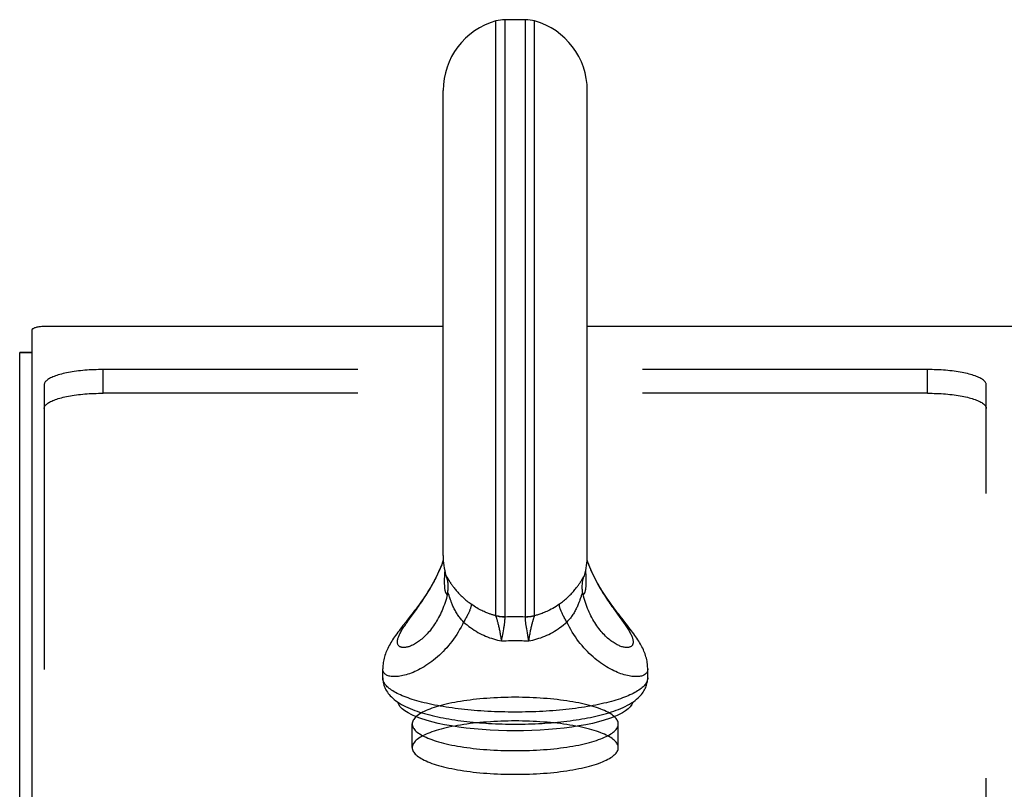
# Model space of a CAD drawing. Header units: inches. Extents: x 0 to 220, y 0 to 142.
# Tile 40 of 76: x 39.05 to 43.23, y 107.58 to 110.85. Entities that reach past the tile are written whole.
import ezdxf

# ---------------------------------------------------------------- set-up
doc = ezdxf.new("R2010")
doc.units = ezdxf.units.IN
doc.header["$LTSCALE"] = 12.090517
doc.header["$MEASUREMENT"] = 0
doc.linetypes.add('HIDDEN', pattern=[0.2, 0.1, -0.1])
doc.layers.get('0').update_dxf_attribs({"linetype": 'CONTINUOUS'})
doc.layers.add('DEFAULT_2', color=8, linetype='HIDDEN')

msp = doc.modelspace()

# ---------------------------------------------------------------- linework, layer by layer
at = {"color": 7, "linetype": 'Continuous'}
for p, q in [((41.0682, 108.3187), (41.0682, 110.8422)), ((41.1069, 110.8475), (41.1069, 108.3135)), ((41.1944, 110.8475), (41.1069, 110.8475)), ((41.1944, 108.3135), (41.1944, 110.8475)), ((41.2331, 108.3187), (41.2331, 110.8422)), ((40.8446, 108.5725), (40.8446, 110.5475)), ((41.4566, 108.5725), (41.4566, 110.5475)), ((39.0986, 109.5301), (39.0986, 106.3003)), ((40.8446, 109.5456), (39.1586, 109.5456)), ((96.6366, 109.5456), (41.4566, 109.5456)), ((39.0986, 109.4351), (39.0466, 109.4351)), ((39.0986, 109.4341), (39.0466, 109.4341)), ((40.863, 108.4784), (40.8639, 108.4769)), ((40.8678, 108.4701), (40.8697, 108.467)), ((41.4335, 108.4701), (41.4379, 108.4777)), ((40.8721, 108.3973), (40.8708, 108.4011)), ((40.8747, 108.3892), (40.8721, 108.3973)), ((40.8762, 108.3847), (40.8747, 108.3892)), ((41.4299, 108.3992), (41.4266, 108.3892)), ((40.7224, 108.3324), (40.7311, 108.3443)), ((40.6947, 108.2941), (40.7021, 108.3045)), ((41.0962, 108.2305), (41.0989, 108.2446)), ((41.0989, 108.2446), (41.1005, 108.2535)), ((41.1005, 108.2535), (41.102, 108.262)), ((41.2024, 108.2446), (41.2008, 108.2535)), ((41.2042, 108.2353), (41.2024, 108.2446)), ((41.206, 108.2257), (41.2042, 108.2353)), ((41.0923, 108.2107), (41.0962, 108.2305)), ((41.209, 108.2107), (41.206, 108.2257)), ((40.5882, 108.0945), (40.5881, 108.0921)), ((40.5881, 108.0541), (40.5881, 108.0922)), ((41.7131, 108.0541), (41.7131, 108.0922)), ((41.0256, 107.8614), (41.0368, 107.8607)), ((41.0368, 107.8607), (41.0532, 107.8598)), ((41.0795, 107.8304), (41.0444, 107.8321)), ((41.2915, 107.8343), (41.2569, 107.8321))]:
    msp.add_line(p, q, dxfattribs=at)
at = {"color": 3, "linetype": 'Continuous'}
msp.add_line((39.0466, 34.4452), (39.0466, 109.4351), dxfattribs=at)
at = {"color": 7, "linetype": 'Continuous'}
for points in [[(39.1586, 109.5456), (39.1539, 109.5455), (39.1493, 109.5454), (39.1446, 109.5452), (39.1401, 109.5448), (39.1357, 109.5444), (39.1314, 109.5439), (39.1273, 109.5433), (39.1234, 109.5426), (39.1197, 109.5419), (39.1162, 109.541), (39.113, 109.5401), (39.1101, 109.5392), (39.1075, 109.5382), (39.1052, 109.5371), (39.1032, 109.536), (39.1016, 109.5349), (39.1003, 109.5337), (39.0994, 109.5325), (39.0988, 109.5313), (39.0986, 109.5301)], [(40.8453, 108.5529), (40.8424, 108.5448), (40.8383, 108.5341), (40.8341, 108.5236), (40.8297, 108.5134), (40.8252, 108.5033), (40.8206, 108.4934), (40.8158, 108.4837), (40.811, 108.4742), (40.8061, 108.4648), (40.8011, 108.4556), (40.7959, 108.4466), (40.7907, 108.4377), (40.7855, 108.4289), (40.7801, 108.4202), (40.7747, 108.4117), (40.7692, 108.4033), (40.7637, 108.395), (40.7581, 108.3868), (40.7525, 108.3788), (40.7468, 108.3708), (40.7411, 108.3629), (40.7354, 108.3551), (40.7296, 108.3473), (40.7236, 108.3394), (40.7176, 108.3315), (40.7114, 108.3235), (40.7051, 108.3154)], [(40.7311, 108.3443), (40.7355, 108.3505), (40.7399, 108.3568), (40.7445, 108.3632), (40.749, 108.3698), (40.7536, 108.3764), (40.7582, 108.3832), (40.7629, 108.3902), (40.7675, 108.3973), (40.7722, 108.4045), (40.7768, 108.4118), (40.7815, 108.4193), (40.7861, 108.4269), (40.7907, 108.4346), (40.7952, 108.4425), (40.7997, 108.4505), (40.8041, 108.4586), (40.8085, 108.4669), (40.8128, 108.4753), (40.817, 108.4838), (40.8211, 108.4924), (40.8252, 108.5011), (40.8291, 108.5099), (40.8329, 108.5188), (40.8365, 108.5278), (40.8401, 108.5368), (40.8434, 108.546), (40.8454, 108.5515)], [(41.4559, 108.5515), (41.4578, 108.546), (41.4612, 108.5368), (41.4648, 108.5278), (41.4684, 108.5188), (41.4722, 108.5099), (41.4761, 108.5011), (41.4801, 108.4924), (41.4843, 108.4838), (41.4885, 108.4753), (41.4928, 108.4669), (41.4971, 108.4586), (41.5016, 108.4505), (41.5061, 108.4425), (41.5106, 108.4346), (41.5152, 108.4269), (41.5198, 108.4193), (41.5245, 108.4118), (41.5291, 108.4045), (41.5338, 108.3973), (41.5384, 108.3902), (41.543, 108.3832), (41.5477, 108.3764), (41.5523, 108.3698), (41.5568, 108.3632), (41.5613, 108.3568), (41.5658, 108.3505), (41.5702, 108.3443), (41.5746, 108.3383), (41.5953, 108.3098)], [(41.6026, 108.3072), (41.5962, 108.3154), (41.5899, 108.3235), (41.5837, 108.3315), (41.5776, 108.3395), (41.5717, 108.3473), (41.5659, 108.3551), (41.5601, 108.363), (41.5544, 108.3708), (41.5488, 108.3788), (41.5432, 108.3868), (41.5376, 108.395), (41.5321, 108.4033), (41.5266, 108.4117), (41.5212, 108.4203), (41.5158, 108.4289), (41.5105, 108.4377), (41.5053, 108.4466), (41.5002, 108.4556), (41.4952, 108.4648), (41.4903, 108.4742), (41.4854, 108.4837), (41.4807, 108.4934), (41.4761, 108.5033), (41.4716, 108.5134), (41.4672, 108.5237), (41.463, 108.5342), (41.4589, 108.5448), (41.456, 108.5529)], [(40.8513, 108.509), (40.8511, 108.5056), (40.8507, 108.5011), (40.8504, 108.4967), (40.8502, 108.4923), (40.8499, 108.4881), (40.8498, 108.4839), (40.8496, 108.4797), (40.8495, 108.4756), (40.8494, 108.4715), (40.8493, 108.4674), (40.8493, 108.4633)], [(40.8563, 108.4887), (40.8565, 108.4882), (40.8569, 108.487), (40.8573, 108.4861), (40.8577, 108.4852), (40.8581, 108.4846)], [(40.8563, 108.4887), (40.8567, 108.4875), (40.857, 108.4861), (40.8573, 108.4851), (40.8574, 108.4843), (40.8576, 108.4837), (40.8576, 108.4836)], [(40.8581, 108.4846), (40.8585, 108.484), (40.8589, 108.4836)], [(40.8589, 108.4836), (40.8595, 108.4833), (40.8597, 108.4832), (40.8599, 108.483), (40.8601, 108.4828), (40.8604, 108.4825), (40.8606, 108.4821), (40.8609, 108.4817), (40.8612, 108.4813), (40.8615, 108.4808), (40.8618, 108.4803), (40.8622, 108.4797), (40.8625, 108.4791), (40.863, 108.4784)], [(41.4417, 108.4833), (41.4423, 108.4836), (41.4428, 108.484), (41.4432, 108.4846), (41.4436, 108.4853), (41.444, 108.4861), (41.4444, 108.4871), (41.4448, 108.4882), (41.4449, 108.4887)], [(41.4437, 108.4834), (41.4437, 108.4834), (41.4437, 108.4834), (41.4437, 108.4837), (41.4438, 108.4843), (41.444, 108.4851), (41.4443, 108.4861), (41.4446, 108.4875), (41.4449, 108.4887)], [(41.452, 108.4633), (41.452, 108.4674), (41.4519, 108.4714), (41.4518, 108.4755), (41.4517, 108.4796), (41.4515, 108.4838), (41.4513, 108.488), (41.4511, 108.4922), (41.4509, 108.4965), (41.4506, 108.5009), (41.4502, 108.5054), (41.45, 108.509)], [(40.8493, 108.4633), (40.8493, 108.4594), (40.8494, 108.4557), (40.8495, 108.4522), (40.8496, 108.4489), (40.8497, 108.4457), (40.8499, 108.4427), (40.8502, 108.4398), (40.8504, 108.437), (40.8507, 108.4343), (40.851, 108.4318), (40.8514, 108.4294), (40.8518, 108.427), (40.8522, 108.4248), (40.8527, 108.4227), (40.8532, 108.4208), (40.8537, 108.4189), (40.8543, 108.4172), (40.8549, 108.4156), (40.8555, 108.4141), (40.8562, 108.4128), (40.8569, 108.4117), (40.8577, 108.4107), (40.8584, 108.4099), (40.8593, 108.4093), (40.8601, 108.4088), (40.861, 108.4086), (40.8619, 108.4086), (40.8628, 108.4088)], [(40.8628, 108.4088), (40.8637, 108.4135), (40.8645, 108.4181), (40.8651, 108.4228), (40.8656, 108.4275), (40.866, 108.4322), (40.8661, 108.4369), (40.8662, 108.4416), (40.866, 108.4464), (40.8657, 108.4511), (40.8653, 108.4558), (40.8647, 108.4605), (40.8639, 108.4651), (40.863, 108.4697), (40.862, 108.4743), (40.8608, 108.4789), (40.8594, 108.4834)], [(40.8639, 108.4769), (40.8655, 108.474), (40.8678, 108.4701)], [(40.8697, 108.467), (40.8707, 108.4652), (40.8718, 108.4635), (40.8729, 108.4617), (40.874, 108.46), (40.8751, 108.4583), (40.8763, 108.4564), (40.8776, 108.4544), (40.879, 108.4523), (40.8806, 108.45), (40.8824, 108.4474), (40.8844, 108.4447), (40.8865, 108.4418), (40.8888, 108.4387), (40.8914, 108.4354), (40.8941, 108.432), (40.897, 108.4284), (40.9002, 108.4247), (40.9034, 108.421), (40.9068, 108.4172), (40.9103, 108.4135), (40.9138, 108.4097), (40.9175, 108.406), (40.9213, 108.4023), (40.9251, 108.3986), (40.9291, 108.3949), (40.9331, 108.3913), (40.9372, 108.3877), (40.9414, 108.3841), (40.9456, 108.3806), (40.95, 108.3771), (40.9544, 108.3736), (40.9588, 108.3702), (40.9634, 108.3668)], [(41.3379, 108.3668), (41.3424, 108.3702), (41.3469, 108.3736), (41.3513, 108.3771), (41.3556, 108.3806), (41.3599, 108.3841), (41.3641, 108.3877), (41.3682, 108.3913), (41.3722, 108.3949), (41.3762, 108.3986), (41.38, 108.4023), (41.3838, 108.406), (41.3875, 108.4097), (41.391, 108.4135), (41.3945, 108.4172), (41.3979, 108.421), (41.4011, 108.4247), (41.4042, 108.4284), (41.4072, 108.432), (41.4099, 108.4354), (41.4125, 108.4387), (41.4148, 108.4418), (41.4169, 108.4447), (41.4189, 108.4474), (41.4207, 108.45), (41.4223, 108.4523), (41.4237, 108.4544), (41.425, 108.4564), (41.4262, 108.4583), (41.4273, 108.46), (41.4284, 108.4617), (41.4295, 108.4635), (41.4306, 108.4652), (41.4316, 108.467), (41.4335, 108.4701)], [(41.4385, 108.4088), (41.4376, 108.4135), (41.4368, 108.4181), (41.4361, 108.4228), (41.4357, 108.4275), (41.4353, 108.4322), (41.4352, 108.4369), (41.4351, 108.4416), (41.4353, 108.4464), (41.4356, 108.4511), (41.436, 108.4558), (41.4366, 108.4605), (41.4374, 108.4651), (41.4383, 108.4697), (41.4393, 108.4743), (41.4405, 108.4789), (41.4419, 108.4834)], [(41.4379, 108.4777), (41.4383, 108.4784), (41.4387, 108.4791), (41.4391, 108.4797), (41.4395, 108.4803), (41.4398, 108.4808), (41.4401, 108.4813), (41.4404, 108.4817), (41.4407, 108.4821), (41.4409, 108.4825), (41.4412, 108.4828), (41.4414, 108.483), (41.4416, 108.4832), (41.4417, 108.4833)], [(41.4385, 108.4088), (41.4394, 108.4086), (41.4403, 108.4086), (41.4412, 108.4089), (41.4421, 108.4093), (41.4429, 108.4099), (41.4436, 108.4107), (41.4444, 108.4117), (41.4451, 108.4128), (41.4458, 108.4141), (41.4464, 108.4155), (41.447, 108.4171), (41.4476, 108.4188), (41.4481, 108.4207), (41.4486, 108.4226), (41.449, 108.4247), (41.4495, 108.4269), (41.4499, 108.4293), (41.4502, 108.4317), (41.4506, 108.4342), (41.4508, 108.4369), (41.4511, 108.4397), (41.4513, 108.4426), (41.4515, 108.4456), (41.4517, 108.4488), (41.4518, 108.4522), (41.4519, 108.4557), (41.452, 108.4594), (41.452, 108.4633)], [(40.8628, 108.4088), (40.8605, 108.3999), (40.8581, 108.3911), (40.8555, 108.3823), (40.8527, 108.3737), (40.8498, 108.3651), (40.8467, 108.3567), (40.8434, 108.3484), (40.8401, 108.3403), (40.8365, 108.3323), (40.8329, 108.3245), (40.8291, 108.3169), (40.8252, 108.3094), (40.8211, 108.3021), (40.817, 108.295), (40.8128, 108.2881), (40.8085, 108.2815), (40.8041, 108.275), (40.7997, 108.2687), (40.7952, 108.2627), (40.7907, 108.2569), (40.7861, 108.2513), (40.7815, 108.2459), (40.7768, 108.2408), (40.7722, 108.2359), (40.7675, 108.2312), (40.7629, 108.2267), (40.7582, 108.2225), (40.7536, 108.2185), (40.749, 108.2147), (40.7445, 108.2112), (40.7399, 108.2079), (40.7355, 108.2047), (40.7311, 108.2019), (40.7267, 108.1992), (40.7224, 108.1967), (40.7182, 108.1945), (40.714, 108.1924), (40.71, 108.1906), (40.706, 108.1889), (40.7021, 108.1875), (40.6983, 108.1862), (40.6947, 108.1851), (40.6911, 108.1843), (40.6877, 108.1836), (40.6844, 108.1831), (40.6812, 108.1828), (40.6781, 108.1826), (40.6752, 108.1826), (40.6725, 108.1828), (40.6698, 108.1832), (40.6674, 108.1837), (40.665, 108.1844), (40.6629, 108.1852), (40.6609, 108.1862), (40.659, 108.1874), (40.6574, 108.1886), (40.6559, 108.1901), (40.6545, 108.1916), (40.6534, 108.1933), (40.6524, 108.1952), (40.6516, 108.1972), (40.6509, 108.1993), (40.6505, 108.2015), (40.6502, 108.2039), (40.6501, 108.2063), (40.6502, 108.2089), (40.6505, 108.2116), (40.6509, 108.2145), (40.6516, 108.2174)], [(40.8708, 108.4011), (40.8702, 108.4028), (40.8697, 108.4043), (40.8692, 108.4057), (40.8688, 108.4068), (40.8683, 108.4078), (40.868, 108.4087), (40.8676, 108.4095), (40.8672, 108.4101), (40.8669, 108.4107), (40.8666, 108.4112), (40.8663, 108.4115), (40.8659, 108.4118), (40.8656, 108.412), (40.8653, 108.4121), (40.865, 108.4121), (40.8647, 108.412), (40.8644, 108.4118), (40.8641, 108.4115), (40.8638, 108.411), (40.8635, 108.4104), (40.8631, 108.4097), (40.8628, 108.4088)], [(41.4385, 108.4088), (41.4382, 108.4097), (41.4378, 108.4104), (41.4375, 108.411), (41.4372, 108.4114), (41.4369, 108.4118), (41.4366, 108.412), (41.4363, 108.4121), (41.436, 108.4121), (41.4356, 108.412), (41.4353, 108.4118), (41.435, 108.4116), (41.4347, 108.4112), (41.4344, 108.4107), (41.434, 108.4101), (41.4337, 108.4095), (41.4333, 108.4087), (41.4329, 108.4078), (41.4325, 108.4068), (41.4321, 108.4057), (41.4316, 108.4043), (41.4311, 108.4028), (41.4305, 108.4011), (41.4299, 108.3992)], [(41.5016, 108.2687), (41.4971, 108.275), (41.4928, 108.2815), (41.4885, 108.2881), (41.4843, 108.295), (41.4801, 108.3021), (41.4761, 108.3094), (41.4722, 108.3169), (41.4684, 108.3245), (41.4648, 108.3323), (41.4612, 108.3403), (41.4578, 108.3484), (41.4546, 108.3567), (41.4515, 108.3651), (41.4486, 108.3737), (41.4458, 108.3823), (41.4432, 108.3911), (41.4408, 108.3999), (41.4385, 108.4088)], [(40.9315, 108.2907), (40.9284, 108.294), (40.9253, 108.2973), (40.9224, 108.3006), (40.9194, 108.304), (40.9166, 108.3075), (40.9138, 108.3111), (40.9111, 108.3148), (40.9084, 108.3185), (40.9059, 108.3223), (40.9034, 108.3261), (40.9009, 108.33), (40.8986, 108.334), (40.8963, 108.338), (40.8941, 108.3421), (40.892, 108.3462), (40.8899, 108.3504), (40.888, 108.3545), (40.8862, 108.3586), (40.8845, 108.3625), (40.883, 108.3663), (40.8815, 108.3699), (40.8803, 108.3733), (40.8791, 108.3764), (40.878, 108.3794), (40.8771, 108.3822), (40.8762, 108.3847)], [(40.9634, 108.3668), (40.9635, 108.3654), (40.9635, 108.3638), (40.9634, 108.362), (40.9632, 108.3601), (40.9629, 108.3581), (40.9624, 108.356), (40.9619, 108.3537), (40.9612, 108.3513), (40.9604, 108.3488), (40.9595, 108.3461), (40.9585, 108.3434), (40.9574, 108.3405), (40.9561, 108.3375), (40.9548, 108.3344), (40.9534, 108.3313), (40.9519, 108.328), (40.9502, 108.3246), (40.9485, 108.3211), (40.9467, 108.3176), (40.9448, 108.3139), (40.9427, 108.3102), (40.9407, 108.3064), (40.9385, 108.3026), (40.9362, 108.2987), (40.9339, 108.2947), (40.9315, 108.2907)], [(41.0684, 108.3176), (41.0661, 108.3182), (41.0638, 108.3189), (41.0613, 108.3195), (41.0588, 108.3203), (41.0561, 108.3211), (41.0533, 108.3219), (41.0504, 108.3228), (41.0474, 108.3238), (41.0443, 108.3248), (41.041, 108.326), (41.0376, 108.3272), (41.034, 108.3286), (41.0303, 108.33), (41.0264, 108.3316), (41.0223, 108.3333), (41.0181, 108.3352), (41.0136, 108.3372), (41.009, 108.3394), (41.0041, 108.3418), (40.999, 108.3444), (40.9937, 108.3473), (40.9882, 108.3505), (40.9824, 108.354), (40.9763, 108.3579), (40.97, 108.3621), (40.9634, 108.3668)], [(41.3379, 108.3668), (41.3309, 108.3618), (41.3239, 108.3571), (41.3168, 108.3527), (41.3098, 108.3486), (41.3031, 108.3449), (41.2967, 108.3416), (41.2907, 108.3386), (41.2849, 108.3359), (41.2793, 108.3334), (41.2741, 108.3312), (41.2691, 108.3292), (41.2643, 108.3274), (41.2597, 108.3258), (41.2553, 108.3243), (41.2512, 108.3229), (41.2472, 108.3217), (41.2434, 108.3205), (41.2397, 108.3195), (41.2362, 108.3185), (41.2329, 108.3176)], [(41.3698, 108.2907), (41.3674, 108.2947), (41.3651, 108.2987), (41.3628, 108.3026), (41.3606, 108.3064), (41.3585, 108.3102), (41.3565, 108.3139), (41.3546, 108.3176), (41.3528, 108.3211), (41.3511, 108.3246), (41.3494, 108.328), (41.3479, 108.3313), (41.3465, 108.3344), (41.3451, 108.3375), (41.3439, 108.3405), (41.3428, 108.3434), (41.3418, 108.3461), (41.3409, 108.3488), (41.3401, 108.3513), (41.3394, 108.3537), (41.3389, 108.356), (41.3384, 108.3581), (41.3381, 108.3601), (41.3379, 108.362), (41.3378, 108.3638), (41.3378, 108.3654), (41.3379, 108.3668)], [(41.4266, 108.3892), (41.4251, 108.3847), (41.4242, 108.3822), (41.4233, 108.3794), (41.4222, 108.3764), (41.421, 108.3733), (41.4197, 108.3699), (41.4183, 108.3663), (41.4168, 108.3625), (41.4151, 108.3586), (41.4133, 108.3545), (41.4114, 108.3504), (41.4093, 108.3462), (41.4072, 108.3421), (41.405, 108.338), (41.4027, 108.334), (41.4004, 108.33), (41.3979, 108.3261), (41.3954, 108.3223), (41.3928, 108.3185), (41.3902, 108.3148), (41.3875, 108.3111), (41.3847, 108.3075), (41.3818, 108.304), (41.3789, 108.3006), (41.376, 108.2973), (41.3729, 108.294), (41.3698, 108.2907)], [(40.7021, 108.3045), (40.714, 108.3209), (40.7224, 108.3324)], [(41.0684, 108.3176), (41.0683, 108.3179), (41.0682, 108.3182), (41.0682, 108.3184), (41.0682, 108.3187)], [(41.0682, 108.3187), (41.0729, 108.3175), (41.0777, 108.3164), (41.0825, 108.3156), (41.0874, 108.3148), (41.0922, 108.3143), (41.0971, 108.3139), (41.102, 108.3136), (41.1069, 108.3135)], [(41.0923, 108.2107), (41.0917, 108.2158), (41.091, 108.2209), (41.0903, 108.226), (41.0895, 108.231), (41.0887, 108.2359), (41.0879, 108.2408), (41.0871, 108.2455), (41.0862, 108.2502), (41.0853, 108.2548), (41.0844, 108.2592), (41.0834, 108.2636), (41.0825, 108.2678), (41.0815, 108.2719), (41.0806, 108.2758), (41.0796, 108.2796), (41.0787, 108.2833), (41.0778, 108.2869), (41.0768, 108.2903), (41.0759, 108.2935), (41.0751, 108.2966), (41.0742, 108.2995), (41.0734, 108.3022), (41.0726, 108.3047), (41.0719, 108.3071), (41.0712, 108.3093), (41.0706, 108.3113), (41.07, 108.3131), (41.0694, 108.3148), (41.0689, 108.3163), (41.0684, 108.3176)], [(41.0684, 108.3176), (41.0731, 108.3165), (41.0779, 108.3156), (41.0826, 108.3147), (41.0875, 108.3141), (41.0923, 108.3136), (41.0972, 108.3133), (41.102, 108.3131), (41.1069, 108.3131)], [(41.1944, 108.3135), (41.1993, 108.3136), (41.2042, 108.3139), (41.209, 108.3143), (41.2139, 108.3148), (41.2188, 108.3156), (41.2236, 108.3164), (41.2283, 108.3175), (41.2331, 108.3187)], [(41.1944, 108.3131), (41.1993, 108.3131), (41.2041, 108.3133), (41.209, 108.3136), (41.2138, 108.3141), (41.2186, 108.3147), (41.2234, 108.3156), (41.2282, 108.3165), (41.2329, 108.3176)], [(41.209, 108.2107), (41.2096, 108.2158), (41.2103, 108.2209), (41.211, 108.226), (41.2118, 108.231), (41.2126, 108.2359), (41.2134, 108.2408), (41.2142, 108.2455), (41.2151, 108.2502), (41.216, 108.2548), (41.2169, 108.2592), (41.2179, 108.2636), (41.2188, 108.2678), (41.2197, 108.2719), (41.2207, 108.2758), (41.2216, 108.2796), (41.2226, 108.2833), (41.2235, 108.2869), (41.2244, 108.2903), (41.2253, 108.2935), (41.2262, 108.2966), (41.2271, 108.2995), (41.2279, 108.3022), (41.2286, 108.3047), (41.2294, 108.3071), (41.2301, 108.3093), (41.2307, 108.3113), (41.2313, 108.3131), (41.2319, 108.3148), (41.2324, 108.3163), (41.2329, 108.3176)], [(41.2329, 108.3176), (41.233, 108.3179), (41.233, 108.3182), (41.2331, 108.3184), (41.2331, 108.3187)], [(40.9315, 108.2907), (40.9261, 108.2798), (40.9205, 108.269), (40.9146, 108.2584), (40.9085, 108.248), (40.9021, 108.2378), (40.8955, 108.2279), (40.8887, 108.2181), (40.8817, 108.2087), (40.8745, 108.1995), (40.8672, 108.1905), (40.8597, 108.1819), (40.852, 108.1735), (40.8442, 108.1654), (40.8364, 108.1576), (40.8284, 108.1501), (40.8204, 108.1429), (40.8123, 108.136), (40.8042, 108.1295), (40.7961, 108.1232), (40.7879, 108.1172), (40.7798, 108.1116), (40.7717, 108.1062), (40.7636, 108.1012), (40.7556, 108.0964), (40.7476, 108.092), (40.7397, 108.0878), (40.7319, 108.084), (40.7242, 108.0804), (40.7166, 108.0771), (40.7092, 108.0742), (40.7018, 108.0715), (40.6947, 108.069), (40.6876, 108.0669), (40.6807, 108.065), (40.674, 108.0633), (40.6675, 108.062), (40.6612, 108.0608), (40.6551, 108.06), (40.6492, 108.0594), (40.6435, 108.059), (40.6381, 108.0589), (40.6329, 108.059), (40.628, 108.0593), (40.6233, 108.0599), (40.6189, 108.0606), (40.6147, 108.0616), (40.6109, 108.0628), (40.6073, 108.0642), (40.604, 108.0659), (40.601, 108.0677), (40.5984, 108.0697), (40.596, 108.0718), (40.5939, 108.0742), (40.5922, 108.0768), (40.5907, 108.0795), (40.5896, 108.0824), (40.5888, 108.0855), (40.5883, 108.0887), (40.5881, 108.0921)], [(40.6737, 108.2754), (40.6679, 108.268), (40.6624, 108.2608), (40.6572, 108.2539), (40.6522, 108.2472), (40.6474, 108.2406), (40.6428, 108.2342), (40.6384, 108.2279), (40.6341, 108.2217), (40.6301, 108.2155), (40.6262, 108.2094), (40.6225, 108.2033), (40.619, 108.1972), (40.6156, 108.1912), (40.6124, 108.1851), (40.6095, 108.1791), (40.6067, 108.1732), (40.6041, 108.1673), (40.6017, 108.1613), (40.5995, 108.1554), (40.5975, 108.1494), (40.5956, 108.1433), (40.5939, 108.1372), (40.5925, 108.131), (40.5912, 108.1248), (40.5902, 108.1187), (40.5893, 108.1126), (40.5887, 108.1065), (40.5883, 108.1005), (40.5882, 108.0945)], [(40.6516, 108.2174), (40.6524, 108.2205), (40.6534, 108.2237), (40.6545, 108.2269), (40.6559, 108.2303), (40.6574, 108.2338), (40.659, 108.2375), (40.6609, 108.2412), (40.6629, 108.245), (40.665, 108.2489), (40.6674, 108.253), (40.6698, 108.2571), (40.6725, 108.2614), (40.6752, 108.2657), (40.6781, 108.2702), (40.6812, 108.2748), (40.6844, 108.2794), (40.6877, 108.2842), (40.6911, 108.2891), (40.6947, 108.2941)], [(40.7051, 108.3154), (40.6922, 108.299), (40.6859, 108.2909), (40.6737, 108.2754)], [(40.9315, 108.2907), (40.9387, 108.2844), (40.9461, 108.2783), (40.9535, 108.2725), (40.9611, 108.2669), (40.9688, 108.2615), (40.9766, 108.2564), (40.9845, 108.2516), (40.9925, 108.2469), (41.0005, 108.2426), (41.0086, 108.2385), (41.0168, 108.2346), (41.025, 108.231), (41.0333, 108.2276), (41.0416, 108.2244), (41.05, 108.2216), (41.0584, 108.2189), (41.0668, 108.2165), (41.0753, 108.2143), (41.0838, 108.2124), (41.0923, 108.2107)], [(41.102, 108.262), (41.1027, 108.266), (41.1033, 108.2699), (41.1039, 108.2736), (41.1045, 108.2773), (41.105, 108.2808), (41.1054, 108.2841), (41.1058, 108.2873), (41.1062, 108.2903), (41.1065, 108.2932), (41.1068, 108.2959), (41.107, 108.2985), (41.1071, 108.3009), (41.1072, 108.3031), (41.1073, 108.3051), (41.1073, 108.307), (41.1073, 108.3088), (41.1072, 108.3104), (41.1071, 108.3118), (41.1069, 108.3131)], [(41.1069, 108.3135), (41.1179, 108.3137), (41.1288, 108.3138), (41.1397, 108.3139), (41.1506, 108.3139)], [(41.1069, 108.3131), (41.1069, 108.3132), (41.1069, 108.3133), (41.1069, 108.3134), (41.1069, 108.3135)], [(41.1506, 108.3139), (41.1615, 108.3139), (41.1725, 108.3138), (41.1834, 108.3137), (41.1944, 108.3135)], [(41.2008, 108.2535), (41.1993, 108.262), (41.1986, 108.266), (41.198, 108.2699), (41.1974, 108.2736), (41.1968, 108.2773), (41.1963, 108.2808), (41.1959, 108.2841), (41.1955, 108.2873), (41.1951, 108.2903), (41.1948, 108.2932), (41.1945, 108.2959), (41.1943, 108.2985), (41.1942, 108.3009), (41.1941, 108.3031), (41.194, 108.3051), (41.194, 108.307), (41.194, 108.3088), (41.1941, 108.3104), (41.1942, 108.3118), (41.1944, 108.3131)], [(41.1944, 108.3131), (41.1944, 108.3132), (41.1944, 108.3133), (41.1944, 108.3134), (41.1944, 108.3135)], [(41.209, 108.2107), (41.2175, 108.2124), (41.226, 108.2143), (41.2345, 108.2165), (41.2429, 108.2189), (41.2513, 108.2216), (41.2597, 108.2244), (41.268, 108.2276), (41.2763, 108.231), (41.2845, 108.2346), (41.2927, 108.2385), (41.3008, 108.2426), (41.3088, 108.2469), (41.3168, 108.2515), (41.3246, 108.2564), (41.3324, 108.2615), (41.3401, 108.2669), (41.3477, 108.2725), (41.3552, 108.2783), (41.3626, 108.2844), (41.3698, 108.2907)], [(41.7131, 108.0921), (41.713, 108.0887), (41.7125, 108.0855), (41.7117, 108.0824), (41.7106, 108.0795), (41.7091, 108.0768), (41.7074, 108.0742), (41.7053, 108.0718), (41.7029, 108.0697), (41.7002, 108.0677), (41.6973, 108.0659), (41.694, 108.0642), (41.6904, 108.0628), (41.6865, 108.0616), (41.6824, 108.0606), (41.678, 108.0599), (41.6733, 108.0593), (41.6684, 108.059), (41.6632, 108.0589), (41.6578, 108.059), (41.6521, 108.0594), (41.6462, 108.06), (41.6401, 108.0608), (41.6338, 108.062), (41.6273, 108.0633), (41.6206, 108.065), (41.6137, 108.0669), (41.6066, 108.069), (41.5994, 108.0715), (41.5921, 108.0742), (41.5846, 108.0771), (41.5771, 108.0804), (41.5693, 108.084), (41.5615, 108.0878), (41.5536, 108.092), (41.5457, 108.0964), (41.5377, 108.1012), (41.5296, 108.1062), (41.5215, 108.1116), (41.5133, 108.1172), (41.5052, 108.1232), (41.4971, 108.1295), (41.489, 108.136), (41.4809, 108.1429), (41.4729, 108.1501), (41.4649, 108.1576), (41.457, 108.1654), (41.4493, 108.1735), (41.4416, 108.1819), (41.4341, 108.1905), (41.4268, 108.1995), (41.4196, 108.2087), (41.4126, 108.2181), (41.4058, 108.2279), (41.3992, 108.2378), (41.3928, 108.248), (41.3867, 108.2584), (41.3808, 108.269), (41.3752, 108.2798), (41.3698, 108.2907)], [(41.5953, 108.3098), (41.6029, 108.2993), (41.6066, 108.2941), (41.6102, 108.2891), (41.6136, 108.2842), (41.6169, 108.2794), (41.6201, 108.2748), (41.6231, 108.2702), (41.6261, 108.2657), (41.6288, 108.2614), (41.6315, 108.2571), (41.6339, 108.253), (41.6363, 108.2489), (41.6384, 108.245), (41.6404, 108.2412), (41.6423, 108.2375), (41.6439, 108.2338), (41.6454, 108.2303), (41.6468, 108.2269), (41.6479, 108.2237), (41.6489, 108.2205), (41.6497, 108.2174), (41.6503, 108.2145), (41.6508, 108.2116), (41.6511, 108.2089), (41.6512, 108.2063), (41.6511, 108.2039), (41.6508, 108.2015), (41.6503, 108.1993), (41.6497, 108.1972), (41.6489, 108.1952), (41.6479, 108.1933), (41.6468, 108.1916), (41.6454, 108.1901), (41.6439, 108.1886), (41.6423, 108.1874), (41.6404, 108.1862), (41.6384, 108.1852), (41.6363, 108.1844), (41.6339, 108.1837), (41.6315, 108.1832), (41.6288, 108.1828), (41.6261, 108.1826), (41.6231, 108.1826), (41.6201, 108.1828), (41.6169, 108.1831), (41.6136, 108.1836), (41.6102, 108.1843), (41.6066, 108.1851), (41.6029, 108.1862), (41.5992, 108.1875), (41.5953, 108.1889), (41.5913, 108.1906), (41.5873, 108.1924), (41.5831, 108.1945), (41.5789, 108.1967), (41.5746, 108.1992), (41.5702, 108.2019), (41.5658, 108.2047), (41.5613, 108.2079), (41.5568, 108.2112), (41.5523, 108.2147), (41.5477, 108.2185), (41.543, 108.2225), (41.5384, 108.2267), (41.5338, 108.2312), (41.5291, 108.2359), (41.5245, 108.2408), (41.5198, 108.2459), (41.5152, 108.2513), (41.5106, 108.2569), (41.5061, 108.2627), (41.5016, 108.2687)], [(41.7131, 108.0921), (41.7131, 108.0945), (41.7129, 108.1005), (41.7125, 108.1065), (41.7119, 108.1126), (41.7111, 108.1187), (41.7101, 108.1248), (41.7088, 108.131), (41.7074, 108.1372), (41.7057, 108.1433), (41.7038, 108.1494), (41.7018, 108.1554), (41.6996, 108.1613), (41.6972, 108.1673), (41.6946, 108.1732), (41.6918, 108.1792), (41.6888, 108.1852), (41.6857, 108.1912), (41.6823, 108.1972), (41.6788, 108.2033), (41.6751, 108.2094), (41.6712, 108.2155), (41.6671, 108.2217), (41.6629, 108.2279), (41.6585, 108.2342), (41.6539, 108.2406), (41.6491, 108.2472), (41.6441, 108.2539), (41.6389, 108.2608), (41.6334, 108.268), (41.6276, 108.2754), (41.6216, 108.2831), (41.6026, 108.3072)], [(41.0923, 108.2107), (41.1021, 108.2111), (41.1118, 108.2114), (41.1216, 108.2117), (41.1313, 108.2118), (41.141, 108.2119), (41.1506, 108.212)], [(41.1506, 108.212), (41.1579, 108.212), (41.1652, 108.2119), (41.1724, 108.2118), (41.1797, 108.2117), (41.187, 108.2115), (41.1943, 108.2112), (41.2016, 108.211), (41.209, 108.2107)], [(40.5881, 108.0541), (40.5883, 108.049), (40.5887, 108.0439), (40.5893, 108.0388), (40.5902, 108.0337), (40.5914, 108.0285), (40.5928, 108.0234), (40.5946, 108.0184), (40.5965, 108.0133), (40.5988, 108.0083), (40.6014, 108.0032), (40.6043, 107.9982), (40.6076, 107.9931), (40.6112, 107.9881), (40.6153, 107.983), (40.6197, 107.9779), (40.6247, 107.9727), (40.6303, 107.9674), (40.6365, 107.9622), (40.6433, 107.9568), (40.6508, 107.9515)], [(40.8567, 107.93), (40.8443, 107.932), (40.832, 107.9341), (40.82, 107.9363), (40.8082, 107.9386), (40.7967, 107.941), (40.7853, 107.9434), (40.7743, 107.9459), (40.7634, 107.9485), (40.7529, 107.9512), (40.7426, 107.9539), (40.7326, 107.9567), (40.7229, 107.9596), (40.7135, 107.9625), (40.7044, 107.9655), (40.6956, 107.9686), (40.6871, 107.9717), (40.6789, 107.9748), (40.671, 107.9781), (40.6635, 107.9813), (40.6563, 107.9847), (40.6495, 107.988), (40.6429, 107.9915), (40.6368, 107.9949), (40.631, 107.9984), (40.6255, 108.002), (40.6204, 108.0055), (40.6157, 108.0091), (40.6113, 108.0128), (40.6073, 108.0164), (40.6037, 108.0201), (40.6004, 108.0239), (40.5976, 108.0276), (40.5951, 108.0314), (40.593, 108.0351), (40.5912, 108.0389), (40.5899, 108.0427), (40.5889, 108.0465), (40.5883, 108.0503), (40.5881, 108.0541)], [(41.7131, 108.0541), (41.713, 108.0503), (41.7124, 108.0465), (41.7114, 108.0427), (41.7101, 108.0389), (41.7083, 108.0351), (41.7062, 108.0314), (41.7037, 108.0276), (41.7009, 108.0239), (41.6976, 108.0201), (41.694, 108.0164), (41.69, 108.0128), (41.6856, 108.0091), (41.6809, 108.0055), (41.6758, 108.002), (41.6703, 107.9984), (41.6645, 107.9949), (41.6583, 107.9915), (41.6518, 107.988), (41.645, 107.9847), (41.6378, 107.9813), (41.6303, 107.9781), (41.6224, 107.9748), (41.6142, 107.9717), (41.6057, 107.9686), (41.5969, 107.9655), (41.5878, 107.9625), (41.5784, 107.9596), (41.5687, 107.9567), (41.5587, 107.9539), (41.5484, 107.9512), (41.5378, 107.9485), (41.527, 107.9459), (41.516, 107.9434), (41.5046, 107.941), (41.4931, 107.9386), (41.4813, 107.9363), (41.4692, 107.9341), (41.457, 107.932)], [(41.6442, 107.9474), (41.6521, 107.9526), (41.6594, 107.9579), (41.666, 107.9632), (41.672, 107.9684), (41.6775, 107.9736), (41.6823, 107.9787), (41.6867, 107.9837), (41.6906, 107.9887), (41.6941, 107.9937), (41.6972, 107.9987), (41.7001, 108.0036), (41.7026, 108.0086), (41.7048, 108.0135), (41.7068, 108.0185), (41.7085, 108.0235), (41.7099, 108.0286), (41.7111, 108.0337), (41.712, 108.0387), (41.7126, 108.0438), (41.713, 108.049), (41.7131, 108.0541)], [(40.6508, 107.9515), (40.6588, 107.9463), (40.6673, 107.9413), (40.6762, 107.9364), (40.6853, 107.9318), (40.6947, 107.9274), (40.7043, 107.9233), (40.7141, 107.9193), (40.7241, 107.9156), (40.7342, 107.912), (40.7445, 107.9085), (40.755, 107.9053), (40.7656, 107.9021), (40.7764, 107.8991), (40.7874, 107.8962), (40.7986, 107.8935), (40.8099, 107.8908), (40.8215, 107.8883), (40.8332, 107.8858), (40.845, 107.8835)], [(40.851, 107.8549), (40.8232, 107.8607), (40.7971, 107.867), (40.7728, 107.8738), (40.7504, 107.8809), (40.73, 107.8885), (40.7118, 107.8965), (40.6958, 107.9047), (40.6822, 107.9133), (40.6709, 107.922), (40.6621, 107.931), (40.6557, 107.9401), (40.6519, 107.9493), (40.6517, 107.9509)], [(41.446, 107.8816), (41.4581, 107.8839), (41.47, 107.8862), (41.4817, 107.8887), (41.4932, 107.8913), (41.5046, 107.8939), (41.5158, 107.8967), (41.5268, 107.8997), (41.5377, 107.9027), (41.5483, 107.9059), (41.5588, 107.9092), (41.5691, 107.9127), (41.5792, 107.9163), (41.5892, 107.9201), (41.5989, 107.9241), (41.6085, 107.9283), (41.6179, 107.9328), (41.627, 107.9374), (41.6358, 107.9423), (41.6442, 107.9474)], [(41.6496, 107.951), (41.6494, 107.9493), (41.6456, 107.9401), (41.6392, 107.931), (41.6304, 107.922), (41.6191, 107.9133), (41.6055, 107.9047), (41.5895, 107.8965), (41.5713, 107.8885), (41.5509, 107.8809), (41.5285, 107.8738), (41.5042, 107.867), (41.4781, 107.8607)], [(41.1506, 107.9085), (41.1359, 107.9086), (41.1212, 107.9087), (41.1065, 107.909), (41.0918, 107.9093), (41.0772, 107.9098), (41.0627, 107.9103), (41.0481, 107.911), (41.0337, 107.9117), (41.0193, 107.9126), (41.0051, 107.9135), (40.9909, 107.9145), (40.9768, 107.9157), (40.9629, 107.9169), (40.9491, 107.9182), (40.9354, 107.9196), (40.9219, 107.9211), (40.9085, 107.9227), (40.8953, 107.9244), (40.8822, 107.9262), (40.8694, 107.928), (40.8567, 107.93)], [(41.457, 107.932), (41.4445, 107.93), (41.4319, 107.928), (41.419, 107.9262), (41.406, 107.9244), (41.3928, 107.9227), (41.3794, 107.9211), (41.3659, 107.9196), (41.3522, 107.9182), (41.3384, 107.9169), (41.3245, 107.9157), (41.3104, 107.9145), (41.2962, 107.9135), (41.282, 107.9126), (41.2676, 107.9117), (41.2532, 107.911), (41.2386, 107.9103), (41.2241, 107.9098), (41.2094, 107.9093), (41.1948, 107.909), (41.1801, 107.9087), (41.1654, 107.9086), (41.1506, 107.9085)], [(40.845, 107.8835), (40.857, 107.8813), (40.8692, 107.8792), (40.8816, 107.8771), (40.894, 107.8752), (40.9067, 107.8734), (40.9194, 107.8717), (40.9323, 107.87), (40.9453, 107.8685), (40.9585, 107.8671), (40.9717, 107.8658), (40.9851, 107.8645), (40.9985, 107.8634), (41.0121, 107.8623), (41.0256, 107.8614)], [(41.0532, 107.8598), (41.067, 107.8592), (41.0808, 107.8586), (41.0948, 107.8582), (41.1087, 107.8578), (41.1227, 107.8576), (41.1367, 107.8575), (41.1506, 107.8574)], [(41.1506, 107.8574), (41.1647, 107.8575), (41.1788, 107.8576), (41.1929, 107.8579), (41.2069, 107.8582), (41.2209, 107.8587), (41.2349, 107.8592), (41.2488, 107.8599), (41.2645, 107.8607)], [(41.2645, 107.8607), (41.2764, 107.8615), (41.2902, 107.8624), (41.3038, 107.8635), (41.3173, 107.8646), (41.3307, 107.8659), (41.3441, 107.8672), (41.3573, 107.8687), (41.3704, 107.8702), (41.3833, 107.8719), (41.3962, 107.8736), (41.4088, 107.8755), (41.4214, 107.8774), (41.4338, 107.8795), (41.446, 107.8816)], [(41.4781, 107.8607), (41.4503, 107.8549), (41.421, 107.8496), (41.3903, 107.8449), (41.3584, 107.8408), (41.3254, 107.8373), (41.2915, 107.8343)], [(41.0444, 107.8321), (41.0098, 107.8343), (40.9759, 107.8373), (40.9429, 107.8408), (40.911, 107.8449), (40.8803, 107.8496), (40.851, 107.8549)], [(41.1506, 107.8291), (41.1149, 107.8294), (41.0795, 107.8304)], [(41.2569, 107.8321), (41.2218, 107.8304), (41.1864, 107.8294), (41.1506, 107.8291)]]:
    msp.add_lwpolyline(points, dxfattribs=at)
for centre, radius, start, end in [((41.1506, 110.5475), 0.306, 105.6303, 180), ((41.1069, 110.7038), 0.1437, 90, 105.6303), ((41.1944, 110.7038), 0.1437, 74.3697, 90), ((41.1506, 110.5475), 0.306, 0, 74.3697), ((41.1506, 108.5725), 0.306, 180, 195.8957), ((41.1506, 108.5725), 0.306, 344.1043, 360)]:
    msp.add_arc(centre, radius, start, end, dxfattribs=at)
at = {"layer": 'DEFAULT_2', "color": 8, "linetype": 'HIDDEN'}
for p, q in [((39.4006, 109.262), (39.4006, 109.3624)), ((42.9006, 109.3624), (39.4006, 109.3624)), ((42.9006, 109.262), (42.9006, 109.3624)), ((39.1506, 109.2977), (39.1506, 106.4184)), ((43.1506, 106.4184), (43.1506, 109.2977)), ((42.9006, 109.262), (39.4006, 109.262)), ((40.7131, 107.7576), (40.7131, 107.858)), ((41.0456, 107.8675), (41.0301, 107.8664)), ((41.2712, 107.8664), (41.2556, 107.8675)), ((41.2858, 107.8653), (41.2712, 107.8664)), ((41.5881, 107.7576), (41.5881, 107.858))]:
    msp.add_line(p, q, dxfattribs=at)
for points in [[(39.4006, 109.3624), (39.3908, 109.3624), (39.381, 109.3622), (39.3713, 109.362), (39.3615, 109.3616), (39.3519, 109.3612), (39.3423, 109.3606), (39.3328, 109.36), (39.3234, 109.3593), (39.3141, 109.3584), (39.305, 109.3575), (39.296, 109.3565), (39.2872, 109.3554), (39.2785, 109.3542), (39.27, 109.3529), (39.2618, 109.3515), (39.2537, 109.3501), (39.2459, 109.3485), (39.2383, 109.3469), (39.2309, 109.3452), (39.2239, 109.3435), (39.2171, 109.3416), (39.2105, 109.3397), (39.2043, 109.3378), (39.1984, 109.3358), (39.1928, 109.3337), (39.1875, 109.3315), (39.1825, 109.3293), (39.1779, 109.3271), (39.1736, 109.3248), (39.1697, 109.3225), (39.1661, 109.3201), (39.1629, 109.3177), (39.16, 109.3153), (39.1576, 109.3128), (39.1555, 109.3103), (39.1537, 109.3078), (39.1524, 109.3053), (39.1514, 109.3028), (39.1508, 109.3003), (39.1506, 109.2977)], [(43.1506, 109.2977), (43.1505, 109.3003), (43.1499, 109.3028), (43.1489, 109.3053), (43.1476, 109.3078), (43.1458, 109.3103), (43.1437, 109.3128), (43.1413, 109.3153), (43.1384, 109.3177), (43.1352, 109.3201), (43.1316, 109.3225), (43.1277, 109.3248), (43.1234, 109.3271), (43.1188, 109.3293), (43.1138, 109.3315), (43.1085, 109.3337), (43.1029, 109.3358), (43.097, 109.3378), (43.0908, 109.3397), (43.0842, 109.3416), (43.0774, 109.3435), (43.0703, 109.3452), (43.063, 109.3469), (43.0554, 109.3485), (43.0476, 109.3501), (43.0395, 109.3515), (43.0313, 109.3529), (43.0228, 109.3542), (43.0141, 109.3554), (43.0053, 109.3565), (42.9963, 109.3575), (42.9872, 109.3584), (42.9779, 109.3593), (42.9685, 109.36), (42.959, 109.3606), (42.9494, 109.3612), (42.9398, 109.3616), (42.93, 109.362), (42.9203, 109.3622), (42.9105, 109.3624), (42.9006, 109.3624)], [(39.1506, 109.1973), (39.1508, 109.1998), (39.1514, 109.2023), (39.1524, 109.2049), (39.1537, 109.2074), (39.1555, 109.2099), (39.1576, 109.2124), (39.16, 109.2148), (39.1629, 109.2173), (39.1661, 109.2197), (39.1697, 109.222), (39.1736, 109.2244), (39.1779, 109.2266), (39.1825, 109.2289), (39.1875, 109.2311), (39.1928, 109.2332), (39.1984, 109.2353), (39.2043, 109.2373), (39.2105, 109.2393), (39.2171, 109.2412), (39.2239, 109.243), (39.2309, 109.2448), (39.2383, 109.2465), (39.2459, 109.2481), (39.2537, 109.2496), (39.2618, 109.2511), (39.27, 109.2524), (39.2785, 109.2537), (39.2872, 109.2549), (39.296, 109.256), (39.305, 109.257), (39.3141, 109.258), (39.3234, 109.2588), (39.3328, 109.2595), (39.3423, 109.2602), (39.3519, 109.2607), (39.3615, 109.2612), (39.3713, 109.2615), (39.381, 109.2618), (39.3908, 109.2619), (39.4006, 109.262)], [(42.9006, 109.262), (42.9105, 109.2619), (42.9203, 109.2618), (42.93, 109.2615), (42.9398, 109.2612), (42.9494, 109.2607), (42.959, 109.2602), (42.9685, 109.2595), (42.9779, 109.2588), (42.9872, 109.258), (42.9963, 109.257), (43.0053, 109.256), (43.0141, 109.2549), (43.0228, 109.2537), (43.0313, 109.2524), (43.0395, 109.2511), (43.0476, 109.2496), (43.0554, 109.2481), (43.063, 109.2465), (43.0703, 109.2448), (43.0774, 109.243), (43.0842, 109.2412), (43.0908, 109.2393), (43.097, 109.2373), (43.1029, 109.2353), (43.1085, 109.2332), (43.1138, 109.2311), (43.1188, 109.2289), (43.1234, 109.2266), (43.1277, 109.2244), (43.1316, 109.222), (43.1352, 109.2197), (43.1384, 109.2173), (43.1413, 109.2148), (43.1437, 109.2124), (43.1458, 109.2099), (43.1476, 109.2074), (43.1489, 109.2049), (43.1499, 109.2023), (43.1505, 109.1998), (43.1506, 109.1973)], [(41.0301, 107.9669), (41.0155, 107.9657), (41.001, 107.9644), (40.9868, 107.963), (40.9727, 107.9615), (40.9589, 107.9598), (40.9453, 107.958), (40.9319, 107.9561), (40.9188, 107.9541), (40.906, 107.9519), (40.8935, 107.9497), (40.8813, 107.9473), (40.8694, 107.9448), (40.8579, 107.9422), (40.8467, 107.9395)], [(41.1506, 107.9713), (41.1354, 107.9712), (41.1201, 107.971), (41.1049, 107.9707), (41.0898, 107.9702), (41.0747, 107.9696), (41.0597, 107.9688), (41.0448, 107.9679), (41.0301, 107.9669)], [(41.2858, 107.9657), (41.2712, 107.9669), (41.2565, 107.9679), (41.2416, 107.9688), (41.2266, 107.9696), (41.2115, 107.9702), (41.1964, 107.9707), (41.1812, 107.971), (41.1659, 107.9712), (41.1506, 107.9713)], [(41.4654, 107.9367), (41.4546, 107.9395), (41.4434, 107.9422), (41.4319, 107.9448), (41.42, 107.9473), (41.4078, 107.9497), (41.3953, 107.9519), (41.3825, 107.9541), (41.3694, 107.9561), (41.356, 107.958), (41.3424, 107.9598), (41.3286, 107.9615), (41.3145, 107.963), (41.3003, 107.9644), (41.2858, 107.9657)], [(40.8467, 107.9395), (40.8359, 107.9367), (40.8255, 107.9338), (40.8155, 107.9308), (40.8059, 107.9278), (40.7967, 107.9246), (40.7879, 107.9214), (40.7796, 107.918), (40.7718, 107.9147), (40.7644, 107.9112), (40.7574, 107.9077), (40.751, 107.9041), (40.745, 107.9005), (40.7395, 107.8968), (40.7346, 107.893), (40.7301, 107.8893), (40.7261, 107.8854), (40.7227, 107.8816), (40.7198, 107.8777), (40.7174, 107.8738), (40.7155, 107.8699), (40.7142, 107.8659), (40.7134, 107.862), (40.7131, 107.858)], [(41.5881, 107.858), (41.5879, 107.862), (41.5871, 107.8659), (41.5858, 107.8699), (41.5839, 107.8738), (41.5815, 107.8777), (41.5786, 107.8816), (41.5752, 107.8854), (41.5712, 107.8893), (41.5667, 107.893), (41.5618, 107.8968), (41.5563, 107.9005), (41.5503, 107.9041), (41.5439, 107.9077), (41.5369, 107.9112), (41.5295, 107.9147), (41.5217, 107.918), (41.5134, 107.9214), (41.5046, 107.9246), (41.4954, 107.9278), (41.4858, 107.9308), (41.4758, 107.9338), (41.4654, 107.9367)], [(41.0301, 107.8664), (41.0155, 107.8653), (41.001, 107.864), (40.9868, 107.8626), (40.9727, 107.861), (40.9589, 107.8594), (40.9453, 107.8576), (40.9319, 107.8557), (40.9188, 107.8536), (40.906, 107.8515), (40.8935, 107.8492), (40.8813, 107.8468), (40.8694, 107.8443), (40.8579, 107.8417), (40.8467, 107.839), (40.8359, 107.8362), (40.8255, 107.8334), (40.8155, 107.8304), (40.8059, 107.8273), (40.7967, 107.8241), (40.7879, 107.8209), (40.7796, 107.8176), (40.7718, 107.8142), (40.7644, 107.8107), (40.7574, 107.8072), (40.751, 107.8036), (40.745, 107.8), (40.7395, 107.7963), (40.7346, 107.7926), (40.7301, 107.7888), (40.7261, 107.785), (40.7227, 107.7811), (40.7198, 107.7773), (40.7174, 107.7733), (40.7155, 107.7694), (40.7142, 107.7655), (40.7134, 107.7615), (40.7131, 107.7576)], [(40.7131, 107.858), (40.7134, 107.8541), (40.7142, 107.8501), (40.7155, 107.8462), (40.7174, 107.8423), (40.7198, 107.8384), (40.7227, 107.8345), (40.7261, 107.8307), (40.7301, 107.8268), (40.7346, 107.8231), (40.7395, 107.8193), (40.745, 107.8156), (40.751, 107.812), (40.7574, 107.8084), (40.7644, 107.8049), (40.7718, 107.8014), (40.7796, 107.798), (40.7879, 107.7947), (40.7967, 107.7915), (40.8059, 107.7883), (40.8155, 107.7853), (40.8255, 107.7823), (40.8359, 107.7794), (40.8467, 107.7766), (40.8579, 107.7739), (40.8694, 107.7713), (40.8813, 107.7688), (40.8935, 107.7664), (40.906, 107.7642), (40.9188, 107.762), (40.9319, 107.76), (40.9453, 107.7581), (40.9589, 107.7563), (40.9727, 107.7546), (40.9868, 107.7531), (41.001, 107.7516), (41.0155, 107.7504), (41.0301, 107.7492), (41.0448, 107.7482), (41.0597, 107.7473), (41.0747, 107.7465), (41.0898, 107.7459), (41.1049, 107.7454), (41.1201, 107.7451), (41.1354, 107.7449), (41.1506, 107.7448)], [(41.1506, 107.8708), (41.1354, 107.8708), (41.1201, 107.8705), (41.1049, 107.8702), (41.0898, 107.8697), (41.0747, 107.8691), (41.0597, 107.8683), (41.0456, 107.8675)], [(41.2556, 107.8675), (41.2416, 107.8683), (41.2266, 107.8691), (41.2115, 107.8697), (41.1964, 107.8702), (41.1812, 107.8705), (41.1659, 107.8708), (41.1506, 107.8708)], [(41.1506, 107.7448), (41.1659, 107.7449), (41.1812, 107.7451), (41.1964, 107.7454), (41.2115, 107.7459), (41.2266, 107.7465), (41.2416, 107.7473), (41.2565, 107.7482), (41.2712, 107.7492), (41.2858, 107.7504), (41.3003, 107.7516), (41.3145, 107.7531), (41.3286, 107.7546), (41.3424, 107.7563), (41.356, 107.7581), (41.3694, 107.76), (41.3825, 107.762), (41.3953, 107.7642), (41.4078, 107.7664), (41.42, 107.7688), (41.4319, 107.7713), (41.4434, 107.7739), (41.4546, 107.7766), (41.4654, 107.7794), (41.4758, 107.7823), (41.4858, 107.7853), (41.4954, 107.7883), (41.5046, 107.7915), (41.5134, 107.7947), (41.5217, 107.798), (41.5295, 107.8014), (41.5369, 107.8049), (41.5439, 107.8084), (41.5503, 107.812), (41.5563, 107.8156), (41.5618, 107.8193), (41.5667, 107.8231), (41.5712, 107.8268), (41.5752, 107.8307), (41.5786, 107.8345), (41.5815, 107.8384), (41.5839, 107.8423), (41.5858, 107.8462), (41.5871, 107.8501), (41.5879, 107.8541), (41.5881, 107.858)], [(41.5881, 107.7576), (41.5879, 107.7615), (41.5871, 107.7655), (41.5858, 107.7694), (41.5839, 107.7733), (41.5815, 107.7773), (41.5786, 107.7811), (41.5752, 107.785), (41.5712, 107.7888), (41.5667, 107.7926), (41.5618, 107.7963), (41.5563, 107.8), (41.5503, 107.8036), (41.5439, 107.8072), (41.5369, 107.8107), (41.5295, 107.8142), (41.5217, 107.8176), (41.5134, 107.8209), (41.5046, 107.8241), (41.4954, 107.8273), (41.4858, 107.8304), (41.4758, 107.8334), (41.4654, 107.8362), (41.4546, 107.839), (41.4434, 107.8417), (41.4319, 107.8443), (41.42, 107.8468), (41.4078, 107.8492), (41.3953, 107.8515), (41.3825, 107.8536), (41.3694, 107.8557), (41.356, 107.8576), (41.3424, 107.8594), (41.3286, 107.861), (41.3145, 107.8626), (41.3003, 107.864), (41.2858, 107.8653)], [(40.7131, 107.7576), (40.7134, 107.7536), (40.7142, 107.7497), (40.7155, 107.7458), (40.7174, 107.7418), (40.7198, 107.7379), (40.7227, 107.734), (40.7261, 107.7302), (40.7301, 107.7264), (40.7346, 107.7226), (40.7395, 107.7189), (40.745, 107.7152), (40.751, 107.7115), (40.7574, 107.708), (40.7644, 107.7044), (40.7718, 107.701), (40.7796, 107.6976), (40.7879, 107.6943), (40.7967, 107.691), (40.8059, 107.6879), (40.8155, 107.6848), (40.8255, 107.6818), (40.8359, 107.6789), (40.8467, 107.6761), (40.8579, 107.6734), (40.8694, 107.6708), (40.8813, 107.6684), (40.8935, 107.666), (40.906, 107.6637), (40.9188, 107.6616), (40.9319, 107.6595), (40.9453, 107.6576), (40.9589, 107.6558), (40.9727, 107.6541), (40.9868, 107.6526), (41.001, 107.6512), (41.0155, 107.6499), (41.0301, 107.6487), (41.0448, 107.6477), (41.0597, 107.6468), (41.0747, 107.6461), (41.0898, 107.6455), (41.1049, 107.645), (41.1201, 107.6446), (41.1354, 107.6444), (41.1506, 107.6444)], [(41.1506, 107.6444), (41.1659, 107.6444), (41.1812, 107.6446), (41.1964, 107.645), (41.2115, 107.6455), (41.2266, 107.6461), (41.2416, 107.6468), (41.2565, 107.6477), (41.2712, 107.6487), (41.2858, 107.6499), (41.3003, 107.6512), (41.3145, 107.6526), (41.3286, 107.6541), (41.3424, 107.6558), (41.356, 107.6576), (41.3694, 107.6595), (41.3825, 107.6616), (41.3953, 107.6637), (41.4078, 107.666), (41.42, 107.6684), (41.4319, 107.6708), (41.4434, 107.6734), (41.4546, 107.6761), (41.4654, 107.6789), (41.4758, 107.6818), (41.4858, 107.6848), (41.4954, 107.6879), (41.5046, 107.691), (41.5134, 107.6943), (41.5217, 107.6976), (41.5295, 107.701), (41.5369, 107.7044), (41.5439, 107.708), (41.5503, 107.7115), (41.5563, 107.7152), (41.5618, 107.7189), (41.5667, 107.7226), (41.5712, 107.7264), (41.5752, 107.7302), (41.5786, 107.734), (41.5815, 107.7379), (41.5839, 107.7418), (41.5858, 107.7458), (41.5871, 107.7497), (41.5879, 107.7536), (41.5881, 107.7576)]]:
    msp.add_lwpolyline(points, dxfattribs=at)

doc.saveas('drawing.dxf')
